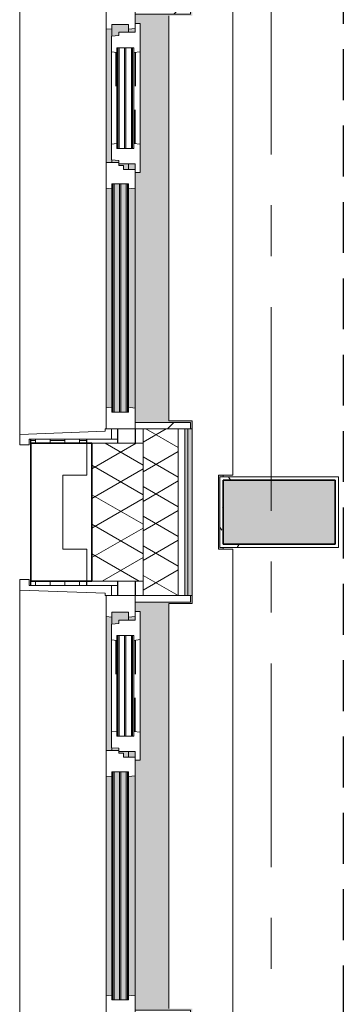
# Model space of a CAD drawing. Extents: x 3165 to 57695, y -7842 to 39081.
# Tile 4 of 248: x 3731 to 4742, y 21460 to 24531. Entities that reach past the tile are written whole.
import ezdxf

# ---------------------------------------------------------------- set-up
doc = ezdxf.new("R2010")
doc.units = 0
doc.header["$LTSCALE"] = 50
for name, pattern in [('HIDDEN2', [4.7625, 3.175, -1.5875]), ('Onderlegger 3e verdieping$0$gestippeld', [6.35, 3.175, -3.175]), ('Onderlegger 3e verdieping$0$stramien', [22.225, 12.7, -3.175, 3.175, -3.175])]:
    doc.linetypes.add(name, pattern=pattern)
doc.layers.get('0').update_dxf_attribs({"linetype": 'CONTINUOUS'})
for name, color, linetype, lineweight in [('Onderlegger 3e verdieping$0$A-GENM', 8, 'CONTINUOUS', 18), ('Onderlegger 3e verdieping$0$A-GLAZ', 8, 'CONTINUOUS', 25), ('Onderlegger 3e verdieping$0$A-GLAZ-GLAS', 8, 'CONTINUOUS', 25), ('Onderlegger 3e verdieping$0$A-WALL', 8, 'CONTINUOUS', 25), ('Onderlegger 3e verdieping$0$A-WALL-PATT', 8, 'CONTINUOUS', 50), ('Onderlegger 3e verdieping$0$I-WALL', 8, 'CONTINUOUS', 25), ('Onderlegger 3e verdieping$0$S-COLS', 8, 'CONTINUOUS', 18), ('Onderlegger 3e verdieping$0$S-GRID', 8, 'CONTINUOUS', 18)]:
    doc.layers.add(name, color=color, linetype=linetype, lineweight=lineweight)
pattern_1 = [(90, (-3255, 18388.203), (-45.688, 3e-15), []), (180, (-3255, 18388.2), (-45.688, -105), [45.688, -45.688])]
pattern_2 = [(315, (-22078.2, 3941.6), (212.132, 212.132), [])]
pattern_3 = [(315, (-23911.53, 3941.6), (212.132, 212.132), [])]

# ---------------------------------------------------------------- blocks, each defined once
blk = doc.blocks.new('Onderlegger 3e verdieping$0$42_KA leemstuc betonkolomafwerking - Type-V69-Plotview 3e Verdieping - schaal 1 op 100')
at = {"layer": 'Onderlegger 3e verdieping$0$A-GENM'}
h = blk.add_hatch(dxfattribs=at)
h.set_pattern_fill('FP_166', color=256, style=0, pattern_type=2)
h.set_pattern_definition([(0, (-4633.6, -23161.87), (406.4, 101.6), [33.528, -271.272, 33.528, -271.272, -1625.6]), (0, (-4633.6, -23161.87), (406.4, 101.6), [-609.6, 33.528, -576.072, 33.528, -271.272, -711.2]), (0, (-4633.6, -23161.87), (406.4, 101.6), [-1524, 33.528, -169.672, 33.528, -474.472]), (120, (-4481.2, -23111.07), (-291.1882, 301.15272), [33.528, -271.272, 33.528, -1896.872]), (120, (-4481.2, -23111.07), (-291.1882, 301.15272), [-338.328, -271.272, 33.528, -576.072, -1016]), (120, (-4481.2, -23111.07), (-291.1882, 301.15272), [-1219.2, 33.528, -271.272, 33.528, -677.672]), (120, (-4481.2, -23111.07), (-291.1882, 301.15272), [-1557.528, -169.672, 33.528, -474.472]), (240, (-4430.4, -22907.87), (-115.2118, -402.75272), [33.528, -271.272, 33.528, -1896.872]), (240, (-4430.4, -22907.87), (-115.2118, -402.75272), [-338.328, -271.272, 33.528, -576.072, -1016]), (240, (-4430.4, -22907.87), (-115.2118, -402.75272), [-1219.2, 33.528, -271.272, 33.528, -677.672]), (240, (-4430.4, -22907.87), (-115.2118, -402.75272), [-1557.528, -169.672, 33.528, -474.472])])
h.paths.add_polyline_path([(-277, -277), (93, -277), (93, -57), (-277, -57)], flags=0)
h.paths.add_polyline_path([(-267, -267), (-267, -67), (83, -67), (83, -267)], flags=0)
for p, q in [((93, -57), (-277, -57)), ((-277, -57), (-277, -277)), ((93, -277), (93, -57)), ((-267, -67), (83, -67)), ((-267, -267), (-267, -67)), ((83, -67), (83, -267)), ((83, -267), (-267, -267)), ((-277, -277), (93, -277))]:
    blk.add_line(p, q, dxfattribs=at)
blk = doc.blocks.new('Onderlegger 3e verdieping$0$31_KA_Houten kozijn metselwerkgevel met draaiend deel verdieping - 31_KA_Houten kozijn metselwerkgevel met draaiend deel verdieping-V193-Plotview 3e Verdieping - schaal 1 op 100')
at = {"layer": 'Onderlegger 3e verdieping$0$A-GLAZ', "lineweight": 18}
h = blk.add_hatch(dxfattribs=at)
h.set_pattern_fill('FP_384', color=256, style=0, pattern_type=2)
h.set_pattern_definition(pattern_2)
h.paths.add_polyline_path([(-706.5, 210.1), (-706.5, 180.1), (-688.5, 180.1), (-688.5, -76.9), (-656.5, -76.9), (-656.5, -56.9), (-664.2, -56.9), (-673.9, 210.1)], flags=0)
h = blk.add_hatch(dxfattribs=at)
h.set_pattern_fill('FP_384', color=256, style=0, pattern_type=2)
h.set_pattern_definition(pattern_2)
h.paths.add_polyline_path([(-656.5, -60), (-656.5, -150), (-591.8, -150), (-589.5, -129.8), (-604.5, -129.8), (-604.5, -77), (-589.5, -77), (-591.1, -60)], flags=0)
h.paths.add_polyline_path([(589.5, -129.8), (591.8, -150), (656.5, -150), (656.5, -60), (591.1, -60), (589.5, -77), (604.5, -77), (604.5, -129.8)], flags=0)
at = {"layer": 'Onderlegger 3e verdieping$0$A-GLAZ'}
h = blk.add_hatch(color=256, dxfattribs=at)
h.paths.add_polyline_path([(-591.1, -60), (-589.5, -77), (92, -77), (93.6, -60), (-589.5, -60)], flags=0)
h.paths.add_polyline_path([(174, -60), (174, -77), (589.6, -76), (591.1, -60), (344.5, -60)], flags=0)
at = {"layer": 'Onderlegger 3e verdieping$0$A-GLAZ', "lineweight": 18}
h = blk.add_hatch(dxfattribs=at)
h.set_pattern_fill('FP_384', color=256, style=0, pattern_type=2)
h.set_pattern_definition(pattern_2)
h.paths.add_polyline_path([(92, -129.8), (94.3, -150), (152.5, -150), (152.5, -114), (165, -114), (165, -99), (174, -99), (174, -60), (93.6, -60), (92, -77), (107, -77), (107, -129.8)], flags=0)
at = {"layer": 'Onderlegger 3e verdieping$0$A-GLAZ'}
h = blk.add_hatch(color=256, dxfattribs=at)
h.paths.add_polyline_path([(-604.5, -80.3), (107, -80.3), (107, -77), (-604.5, -77)], flags=0)
h.paths.add_polyline_path([(-604.5, -126.3), (-604.5, -129.8), (107, -129.8), (107, -126.3), (-595.7, -126.3)], flags=0)
h.paths.add_polyline_path([(-604.5, -84.3), (-604.5, -101.3), (107, -101.3), (107, -84.3), (-591.8, -84.3)], flags=0)
h.paths.add_polyline_path([(-604.5, -122.3), (107, -122.3), (107, -105.3), (-604.5, -105.3)], flags=0)
h.paths.add_polyline_path([(152.5, -129.8), (170, -129.8), (170, -99), (165, -99), (165, -114), (152.5, -114)], flags=0)
h.paths.add_polyline_path([(174, -77), (174, -99), (180.5, -99), (182.1, -77), (180.5, -77)], flags=0)
h.paths.add_polyline_path([(567.9, -77), (569.5, -99), (580, -99), (580, -129.8), (604.5, -129.8), (604.5, -77), (569.5, -77)], flags=0)
blk.add_hatch(color=256, dxfattribs=at).paths.add_polyline_path([(-656.5, -323.5), (-656.5, -328.5), (-631.5, -328.5), (-631.5, -255), (631.5, -255), (631.5, -328.5), (656.5, -328.5), (656.5, -323.5), (636.5, -323.5), (636.5, -150), (607, -150), (607, -166), (143, -166), (143, -150), (-636.5, -150), (-636.5, -323.5)], flags=0)
h = blk.add_hatch(color=256, dxfattribs=at)
h.paths.add_polyline_path([(-591.8, -150), (94.3, -150), (92, -129.8), (-589.5, -129.8)], flags=0)
h.paths.add_polyline_path([(152.5, -145.8), (152.5, -150), (170, -150), (170, -129.8), (152.5, -129.8), (152.5, -145.4)], flags=0)
h.paths.add_polyline_path([(580, -129.8), (580, -150), (591.8, -150), (589.5, -129.8)], flags=0)
at = {"layer": 'Onderlegger 3e verdieping$0$A-GLAZ', "lineweight": 18}
for p, q in [((-706.5, 210.1), (-673.9, 210.1)), ((-706.5, 180.1), (-706.5, 210.1)), ((-673.9, 210.1), (-664.2, -56.9)), ((-673.9, 210.1), (673.9, 210.1)), ((673.9, 210.1), (664.2, -56.9)), ((706.5, 210.1), (673.9, 210.1)), ((706.5, 180.1), (706.5, 210.1)), ((-688.5, 180.1), (-706.5, 180.1)), ((-688.5, -76.9), (-688.5, 180.1)), ((688.5, -76.9), (688.5, 180.1)), ((688.5, 180.1), (706.5, 180.1)), ((-664.2, -56.9), (-656.5, -56.9)), ((-656.5, -56.9), (-656.5, -76.9)), ((-656.5, -150), (-656.5, -60)), ((-656.5, -60), (-591.1, -60)), ((-591.1, -60), (93.6, -60)), ((-591.1, -60), (-589.5, -77)), ((92, -77), (93.6, -60)), ((93.6, -60), (174, -60)), ((174, -60), (174, -99)), ((174, -60), (591.1, -60)), ((589.5, -77), (591.1, -60)), ((591.1, -60), (656.5, -60)), ((664.2, -56.9), (656.5, -56.9)), ((656.5, -56.9), (656.5, -76.9)), ((656.5, -60), (656.5, -150)), ((-656.5, -76.9), (-688.5, -76.9)), ((-688.5, -76.9), (-688.5, -94.9)), ((-604.5, -77), (-604.5, -80.3)), ((-589.5, -77), (-604.5, -77)), ((-604.5, -84.3), (-604.5, -101.3)), ((92, -77), (-589.5, -77)), ((107, -77), (92, -77)), ((107, -80.3), (107, -77)), ((107, -101.3), (107, -84.3)), ((182.1, -77), (174, -77)), ((589.5, -77), (567.9, -77)), ((604.5, -77), (589.5, -77)), ((604.5, -129.8), (604.5, -77)), ((656.5, -76.9), (688.5, -76.9)), ((688.5, -94.9), (688.5, -76.9)), ((-604.5, -105.3), (-604.5, -122.3)), ((107, -122.3), (107, -105.3)), ((152.5, -114), (152.5, -150)), ((165, -114), (152.5, -114)), ((165, -99), (165, -114)), ((170, -99), (165, -99)), ((-656.5, -150), (-636.5, -150)), ((-656.5, -323.5), (-656.5, -150)), ((-591.8, -150), (-656.5, -150)), ((-636.5, -150), (-636.5, -323.5)), ((-604.5, -126.3), (-604.5, -129.8)), ((-604.5, -129.8), (-589.5, -129.8)), ((-589.5, -129.8), (-591.8, -150)), ((94.3, -150), (-591.8, -150)), ((-589.5, -129.8), (92, -129.8)), ((92, -129.8), (107, -129.8)), ((94.3, -150), (92, -129.8)), ((143, -150), (94.3, -150)), ((107, -129.8), (107, -126.3)), ((152.5, -129.8), (170, -129.8)), ((580, -129.8), (589.5, -129.8)), ((589.5, -129.8), (604.5, -129.8)), ((591.8, -150), (589.5, -129.8)), ((656.5, -150), (607, -150)), ((636.5, -150), (656.5, -150)), ((636.5, -323.5), (636.5, -150)), ((656.5, -150), (656.5, -323.5)), ((-636.5, -323.5), (-656.5, -323.5)), ((-656.5, -328.5), (-656.5, -323.5)), ((656.5, -323.5), (636.5, -323.5)), ((656.5, -323.5), (656.5, -328.5))]:
    blk.add_line(p, q, dxfattribs=at)
blk = doc.blocks.new('Onderlegger 3e verdieping$0$31_KA_Houten kozijn metselwerkgevel triple glas - Type-9950180-Plotview 3e Verdieping - schaal 1 op 100')
at = {"layer": 'Onderlegger 3e verdieping$0$A-GLAZ'}
for points in [[(0, 46), (0, 42), (711.5, 42), (711.5, 46), (10.3, 46)], [(0, 25), (0, 21), (711.5, 21), (711.5, 25), (10.3, 25)], [(0, 4), (0, 0), (711.5, 0), (711.5, 4), (10.3, 4)]]:
    blk.add_hatch(color=256, dxfattribs=at).paths.add_polyline_path(points, flags=0)
at = {"layer": 'Onderlegger 3e verdieping$0$A-GLAZ', "lineweight": 18}
for p, q in [((0, 46), (711.5, 46)), ((0, 42), (0, 46)), ((711.5, 42), (0, 42)), ((711.5, 46), (711.5, 42)), ((0, 25), (711.5, 25)), ((0, 21), (0, 25)), ((711.5, 21), (0, 21)), ((0, 4), (711.5, 4)), ((0, 0), (0, 4)), ((711.5, 0), (0, 0)), ((711.5, 25), (711.5, 21)), ((711.5, 4), (711.5, 0))]:
    blk.add_line(p, q, dxfattribs=at)
blk = doc.blocks.new('Onderlegger 3e verdieping$0$31_KA_Houten kozijn metselwerkgevel met draaiend deel verdieping - 31_KA_Houten kozijn metselwerkgevel met draaiend deel verdieping-V194-Plotview 3e Verdieping - schaal 1 op 100')
at = {"layer": 'Onderlegger 3e verdieping$0$A-GLAZ', "lineweight": 18}
h = blk.add_hatch(dxfattribs=at)
h.set_pattern_fill('FP_385', color=256, style=0, pattern_type=2)
h.set_pattern_definition(pattern_3)
h.paths.add_polyline_path([(656.5, -76.9), (688.5, -76.9), (688.5, 180.1), (706.5, 180.1), (706.5, 210.1), (673.9, 210.1), (664.2, -56.9), (656.5, -56.9), (656.5, -68)], flags=0)
at = {"layer": 'Onderlegger 3e verdieping$0$A-GLAZ'}
h = blk.add_hatch(color=256, dxfattribs=at)
h.paths.add_polyline_path([(-591.1, -60), (-589.5, -77), (92.1, -76), (93.6, -60), (-589.5, -60)], flags=0)
h.paths.add_polyline_path([(174, -60), (174, -77), (589.6, -76), (591.1, -60), (243.4, -60)], flags=0)
at = {"layer": 'Onderlegger 3e verdieping$0$A-GLAZ', "lineweight": 18}
h = blk.add_hatch(dxfattribs=at)
h.set_pattern_fill('FP_385', color=256, style=0, pattern_type=2)
h.set_pattern_definition(pattern_3)
h.paths.add_polyline_path([(92, -77), (107, -77), (107, -129.8), (92, -129.8), (94.3, -150), (152.5, -150), (152.5, -114), (165, -114), (165, -99), (174, -99), (174, -60), (93.6, -60), (92.8, -68)], flags=0)
at = {"layer": 'Onderlegger 3e verdieping$0$A-GLAZ'}
h = blk.add_hatch(color=256, dxfattribs=at)
h.paths.add_polyline_path([(-604.5, -80.3), (107, -80.3), (107, -77), (-604.5, -77)], flags=0)
h.paths.add_polyline_path([(-604.5, -129.8), (107, -129.8), (107, -126.3), (-604.5, -126.3)], flags=0)
h.paths.add_polyline_path([(-604.5, -84.3), (-604.5, -101.3), (107, -101.3), (107, -84.3), (-591.8, -84.3)], flags=0)
h.paths.add_polyline_path([(-604.5, -122.3), (107, -122.3), (107, -105.3), (-604.5, -105.3)], flags=0)
h.paths.add_polyline_path([(152.5, -129.8), (170, -129.8), (170, -99), (165, -99), (165, -114), (152.5, -114), (152.5, -126.3)], flags=0)
h.paths.add_polyline_path([(174, -84.3), (174, -99), (180.5, -99), (182.1, -77), (174, -77), (174, -80.3)], flags=0)
h.paths.add_polyline_path([(567.9, -77), (569.5, -99), (580, -99), (580, -129.8), (604.5, -129.8), (604.5, -77), (569.5, -77)], flags=0)
blk.add_hatch(color=256, dxfattribs=at).paths.add_polyline_path([(-656.5, -323.5), (-656.5, -328.5), (-631.5, -328.5), (-631.5, -255), (631.5, -255), (631.5, -328.5), (656.5, -328.5), (656.5, -323.5), (636.5, -323.5), (636.5, -150), (607, -150), (607, -166), (143, -166), (143, -150), (-636.5, -150), (-636.5, -323.5)], flags=0)
at = {"layer": 'Onderlegger 3e verdieping$0$A-GLAZ', "lineweight": 18}
h = blk.add_hatch(dxfattribs=at)
h.set_pattern_fill('FP_385', color=256, style=0, pattern_type=2)
h.set_pattern_definition(pattern_3)
h.paths.add_polyline_path([(-656.5, -323.5), (-636.5, -323.5), (-636.5, -150), (-656.5, -150)], flags=0)
h.paths.add_polyline_path([(636.5, -323.5), (656.5, -323.5), (656.5, -150), (636.5, -150)], flags=0)
at = {"layer": 'Onderlegger 3e verdieping$0$A-GLAZ'}
h = blk.add_hatch(color=256, dxfattribs=at)
h.paths.add_polyline_path([(-591.8, -150), (94.3, -150), (92, -129.8), (-589.5, -129.8)], flags=0)
h.paths.add_polyline_path([(152.5, -145.8), (152.5, -150), (170, -150), (170, -129.8), (152.5, -129.8), (152.5, -145.4)], flags=0)
h.paths.add_polyline_path([(580, -150), (591.8, -150), (589.5, -129.8), (580, -129.8), (580, -145.8)], flags=0)
at = {"layer": 'Onderlegger 3e verdieping$0$A-GLAZ', "lineweight": 18}
for p, q in [((-706.5, 210.1), (-673.9, 210.1)), ((-706.5, 180.1), (-706.5, 210.1)), ((-673.9, 210.1), (-664.2, -56.9)), ((-673.9, 210.1), (673.9, 210.1)), ((673.9, 210.1), (664.2, -56.9)), ((706.5, 210.1), (673.9, 210.1)), ((706.5, 180.1), (706.5, 210.1)), ((-688.5, 180.1), (-706.5, 180.1)), ((-688.5, -76.9), (-688.5, 180.1)), ((688.5, -76.9), (688.5, 180.1)), ((688.5, 180.1), (706.5, 180.1)), ((-664.2, -56.9), (-656.5, -56.9)), ((-656.5, -56.9), (-656.5, -76.9)), ((-656.5, -150), (-656.5, -60)), ((-656.5, -60), (-591.1, -60)), ((-591.1, -60), (93.6, -60)), ((-591.1, -60), (-589.5, -77)), ((92, -77), (93.6, -60)), ((93.6, -60), (174, -60)), ((174, -60), (174, -99)), ((174, -60), (591.1, -60)), ((589.5, -77), (591.1, -60)), ((591.1, -60), (656.5, -60)), ((664.2, -56.9), (656.5, -56.9)), ((656.5, -56.9), (656.5, -76.9)), ((656.5, -60), (656.5, -150)), ((-656.5, -76.9), (-688.5, -76.9)), ((-688.5, -76.9), (-688.5, -94.9)), ((-604.5, -77), (-604.5, -80.3)), ((-589.5, -77), (-604.5, -77)), ((-604.5, -84.3), (-604.5, -101.3)), ((92, -77), (-589.5, -77)), ((107, -77), (92, -77)), ((107, -80.3), (107, -77)), ((107, -101.3), (107, -84.3)), ((182.1, -77), (174, -77)), ((589.5, -77), (567.9, -77)), ((604.5, -77), (589.5, -77)), ((604.5, -129.8), (604.5, -77)), ((656.5, -76.9), (688.5, -76.9)), ((688.5, -94.9), (688.5, -76.9)), ((-604.5, -105.3), (-604.5, -122.3)), ((107, -122.3), (107, -105.3)), ((152.5, -114), (152.5, -150)), ((165, -114), (152.5, -114)), ((165, -99), (165, -114)), ((170, -99), (165, -99)), ((-656.5, -150), (-636.5, -150)), ((-656.5, -323.5), (-656.5, -150)), ((-591.8, -150), (-656.5, -150)), ((-636.5, -150), (-636.5, -323.5)), ((-604.5, -126.3), (-604.5, -129.8)), ((-604.5, -129.8), (-589.5, -129.8)), ((-589.5, -129.8), (-591.8, -150)), ((94.3, -150), (-591.8, -150)), ((-589.5, -129.8), (92, -129.8)), ((92, -129.8), (107, -129.8)), ((94.3, -150), (92, -129.8)), ((143, -150), (94.3, -150)), ((107, -129.8), (107, -126.3)), ((152.5, -129.8), (170, -129.8)), ((580, -129.8), (589.5, -129.8)), ((589.5, -129.8), (604.5, -129.8)), ((591.8, -150), (589.5, -129.8)), ((656.5, -150), (607, -150)), ((636.5, -150), (656.5, -150)), ((636.5, -323.5), (636.5, -150)), ((656.5, -150), (656.5, -323.5)), ((-636.5, -323.5), (-656.5, -323.5)), ((-656.5, -328.5), (-656.5, -323.5)), ((656.5, -323.5), (636.5, -323.5)), ((656.5, -323.5), (656.5, -328.5))]:
    blk.add_line(p, q, dxfattribs=at)
blk = doc.blocks.new('Onderlegger 3e verdieping$0$31_KA_Houten kozijn draaiend deel metselwerkgevel - Type-V195-Plotview 3e Verdieping - schaal 1 op 100')
at = {"layer": 'Onderlegger 3e verdieping$0$A-GLAZ', "lineweight": 18}
for p, q in [((10.5, 51), (12.2, 74)), ((12.2, 74), (61.4, 74)), ((61.4, 74), (63, 57)), ((61.4, 74), (348.6, 74)), ((347, 57), (348.6, 74)), ((348.6, 74), (397.8, 74)), ((397.8, 74), (399.5, 51)), ((0, 51), (10.5, 51)), ((0, 0), (0, 51)), ((48, 57), (48, 53.5)), ((63, 57), (48, 57)), ((48, 49.5), (48, 32.5)), ((347, 57), (63, 57)), ((362, 57), (347, 57)), ((362, 53.5), (362, 57)), ((362, 32.5), (362, 49.5)), ((399.5, 51), (410, 51)), ((410, 51), (410, 0)), ((-27, 0), (0, 0)), ((-27, -16), (-27, 0)), ((48, 28.5), (48, 11.5)), ((48, 7.5), (48, 4.2)), ((48, 4.2), (63, 4.2)), ((63, 4.2), (60.7, -16)), ((63, 4.2), (347, 4.2)), ((347, 4.2), (362, 4.2)), ((349.3, -16), (347, 4.2)), ((362, 11.5), (362, 28.5)), ((362, 4.2), (362, 7.5)), ((410, 0), (437, 0)), ((60.7, -16), (-27, -16)), ((349.3, -16), (60.7, -16)), ((437, -16), (349.3, -16)), ((437, 0), (437, -16))]:
    blk.add_line(p, q, dxfattribs=at)
at = {"layer": 'Onderlegger 3e verdieping$0$A-GLAZ', "linetype": 'Onderlegger 3e verdieping$0$gestippeld'}
blk.add_line((347.3, 60), (241.8, 60), dxfattribs=at)
at = {"layer": 'Onderlegger 3e verdieping$0$A-GLAZ-GLAS'}
for p, q in [((62.5, 0), (168.2, 0)), ((347.5, 0), (241.8, 0))]:
    blk.add_line(p, q, dxfattribs=at)
blk = doc.blocks.new('Onderlegger 3e verdieping$0$31_KA_Houten kozijn metselwerkgevel triple glas - Type-9950181-Plotview 3e Verdieping - schaal 1 op 100')
at = {"layer": 'Onderlegger 3e verdieping$0$A-GLAZ'}
for points in [[(0, 42), (314, 42), (314, 46), (0, 46)], [(0, 21), (314, 21), (314, 25), (0, 25)], [(0, 0), (314, 0), (314, 4), (0, 4)]]:
    blk.add_hatch(color=256, dxfattribs=at).paths.add_polyline_path(points, flags=0)
at = {"layer": 'Onderlegger 3e verdieping$0$A-GLAZ', "lineweight": 18}
for p, q in [((0, 46), (314, 46)), ((0, 42), (0, 46)), ((314, 42), (0, 42)), ((314, 46), (314, 42)), ((0, 25), (314, 25)), ((0, 21), (0, 25)), ((314, 21), (0, 21)), ((0, 4), (314, 4)), ((0, 0), (0, 4)), ((314, 0), (0, 0)), ((314, 25), (314, 21)), ((314, 4), (314, 0))]:
    blk.add_line(p, q, dxfattribs=at)
blk = doc.blocks.new('Onderlegger 3e verdieping$0$31_KA_Houten kozijn draaiend deel metselwerkgevel - Type-V196-Plotview 3e Verdieping - schaal 1 op 100')
at = {"layer": 'Onderlegger 3e verdieping$0$A-GLAZ', "lineweight": 18}
for p, q in [((10.5, 51), (12.2, 74)), ((12.2, 74), (61.4, 74)), ((61.4, 74), (63, 57)), ((61.4, 74), (348.6, 74)), ((347, 57), (348.6, 74)), ((348.6, 74), (397.8, 74)), ((397.8, 74), (399.5, 51)), ((0, 51), (10.5, 51)), ((0, 0), (0, 51)), ((48, 57), (48, 53.5)), ((63, 57), (48, 57)), ((48, 49.5), (48, 32.5)), ((347, 57), (63, 57)), ((362, 57), (347, 57)), ((362, 53.5), (362, 57)), ((362, 32.5), (362, 49.5)), ((399.5, 51), (410, 51)), ((410, 51), (410, 0)), ((-27, 0), (0, 0)), ((-27, -16), (-27, 0)), ((48, 28.5), (48, 11.5)), ((48, 7.5), (48, 4.2)), ((48, 4.2), (63, 4.2)), ((63, 4.2), (60.7, -16)), ((63, 4.2), (347, 4.2)), ((347, 4.2), (362, 4.2)), ((349.3, -16), (347, 4.2)), ((362, 11.5), (362, 28.5)), ((362, 4.2), (362, 7.5)), ((410, 0), (437, 0)), ((60.7, -16), (-27, -16)), ((349.3, -16), (60.7, -16)), ((437, -16), (349.3, -16)), ((437, 0), (437, -16))]:
    blk.add_line(p, q, dxfattribs=at)
at = {"layer": 'Onderlegger 3e verdieping$0$A-GLAZ', "linetype": 'Onderlegger 3e verdieping$0$gestippeld'}
blk.add_line((347.3, 60), (241.8, 60), dxfattribs=at)
at = {"layer": 'Onderlegger 3e verdieping$0$A-GLAZ-GLAS'}
for p, q in [((62.5, 0), (168.2, 0)), ((347.5, 0), (241.8, 0))]:
    blk.add_line(p, q, dxfattribs=at)
blk = doc.blocks.new('Onderlegger 3e verdieping$0$vensterbank tweede verdieping2 - vensterbank tweede verdieping-12045771-Plotview 3e Verdieping - schaal 1 op 100')
at = {"layer": 'Onderlegger 3e verdieping$0$A-GLAZ', "lineweight": 18}
for p, q in [((4396.6, 23110), (4396.6, 24713)), ((4196.6, 24543), (4196.6, 23280)), ((4196.6, 23280), (4270.1, 23280)), ((4270.1, 23280), (4270.1, 22709.7)), ((4351.6, 22879.7), (4351.6, 23110)), ((4351.6, 23110), (4396.6, 23110)), ((4396.6, 22879.7), (4351.6, 22879.7)), ((4396.6, 21276.7), (4396.6, 22879.7)), ((4270.1, 22709.7), (4196.6, 22709.7)), ((4196.6, 22709.7), (4196.6, 21446.7))]:
    blk.add_line(p, q, dxfattribs=at)
blk = doc.blocks.new('Onderlegger 3e verdieping')
at = {"layer": 'Onderlegger 3e verdieping$0$A-WALL-PATT', "lineweight": 18}
h = blk.add_hatch(dxfattribs=at)
h.set_pattern_fill('FP_425', color=256, angle=60, style=0, pattern_type=2)
h.set_pattern_definition([(330, (4156.6, 27578.2), (80.0104, 46.182), []), (30, (4156.6, 27485.8), (0.0104, 92.382), [])])
h.paths.add_polyline_path([(4226.6, 18638.2), (4226.6, 18688.2), (4116.6, 18688.2), (4116.6, 18638.2)], flags=0)
h.paths.add_polyline_path([(4116.6, 18948.2), (4226.6, 18948.2), (4226.6, 19588.4), (4116.6, 19588.4), (4116.6, 18958.3)], flags=0)
h.paths.add_polyline_path([(4226.6, 20901.4), (4226.6, 21421.7), (4116.6, 21421.7), (4116.6, 20901.4)], flags=0)
h.paths.add_polyline_path([(4226.6, 22734.7), (4226.6, 23255), (4116.6, 23255), (4116.6, 22734.7)], flags=0)
h.paths.add_polyline_path([(4116.6, 24568), (4226.6, 24568), (4226.6, 25088.4), (4116.6, 25088.4), (4116.6, 24588)], flags=0)
h.paths.add_polyline_path([(4226.6, 26401.4), (4226.6, 26921.7), (4116.6, 26921.7), (4116.6, 26401.4)], flags=0)
h.paths.add_polyline_path([(4226.6, 28234.7), (4226.6, 28755), (4116.6, 28755), (4116.6, 28234.7)], flags=0)
h.paths.add_polyline_path([(4116.6, 30068), (4226.6, 30068), (4226.6, 30588.4), (4116.6, 30588.4), (4116.6, 30217.6)], flags=0)
h.paths.add_polyline_path([(4226.6, 31901.4), (4226.6, 32421.7), (4116.6, 32421.7), (4116.6, 31901.4)], flags=0)
h.paths.add_polyline_path([(4226.6, 33734.7), (4226.6, 34255), (4116.6, 34255), (4116.6, 33734.7)], flags=0)
h.paths.add_polyline_path([(4226.6, 35568), (4226.6, 36228.2), (4116.6, 36228.2), (4116.6, 35568)], flags=0)
h = blk.add_hatch(dxfattribs=at)
h.set_pattern_fill('FP_11', color=256, style=0, pattern_type=2)
h.set_pattern_definition([(0, (0, 0), (406.4, 101.6), [33.528, -271.272, 33.528, -271.272, -1625.6]), (0, (0, 0), (406.4, 101.6), [-609.6, 33.528, -576.072, 33.528, -271.272, -711.2]), (0, (0, 0), (406.4, 101.6), [-1524, 33.528, -169.672, 33.528, -474.472]), (120, (152.4, 50.8), (-291.18818, 301.15272), [33.528, -271.272, 33.528, -271.272, -1625.6]), (120, (152.4, 50.8), (-291.18818, 301.15272), [-609.6, 33.528, -576.072, 33.528, -271.272, -711.2]), (120, (152.4, 50.8), (-291.18818, 301.15272), [-1524, 33.528, -169.672, 33.528, -474.472]), (240, (203.2, 254), (-115.21182, -402.75272), [33.528, -271.272, 33.528, -271.272, -1625.6]), (240, (203.2, 254), (-115.21182, -402.75272), [-609.6, 33.528, -576.072, 33.528, -271.272, -711.2]), (240, (203.2, 254), (-115.21182, -402.75272), [-1524, 33.528, -169.672, 33.528, -474.472])])
h.paths.add_polyline_path([(4256.3, 18948.2), (4256.6, 18948.2), (4256.6, 19588.4), (4246.6, 19588.4), (4246.6, 18948.2)], flags=0)
h.paths.add_polyline_path([(4246.6, 20901.4), (4256.6, 20901.4), (4256.6, 21421.7), (4246.6, 21421.7), (4246.6, 20907)], flags=0)
h.paths.add_polyline_path([(4246.6, 22734.7), (4256.6, 22734.7), (4256.6, 23255), (4246.6, 23255), (4246.6, 22855.8)], flags=0)
h.paths.add_polyline_path([(4256.6, 24568), (4256.6, 25088.4), (4246.6, 25088.4), (4246.6, 24568)], flags=0)
h.paths.add_polyline_path([(4256.6, 26401.4), (4256.6, 26921.7), (4246.6, 26921.7), (4246.6, 26401.4)], flags=0)
h.paths.add_polyline_path([(4246.6, 28234.7), (4256.6, 28234.7), (4256.6, 28755), (4246.6, 28755), (4246.6, 28268.9)], flags=0)
h.paths.add_polyline_path([(4256.6, 30068), (4256.6, 30588.4), (4246.6, 30588.4), (4246.6, 30068)], flags=0)
h.paths.add_polyline_path([(4256.6, 31901.4), (4256.6, 32421.7), (4246.6, 32421.7), (4246.6, 31901.4)], flags=0)
h.paths.add_polyline_path([(4256.6, 33734.7), (4256.6, 34255), (4246.6, 34255), (4246.6, 33734.7)], flags=0)
h.paths.add_polyline_path([(4246.6, 35568), (4256.6, 35568), (4256.6, 36228.2), (4246.6, 36228.2), (4246.6, 35630.7)], flags=0)
h = blk.add_hatch(dxfattribs=at)
h.set_pattern_fill('FP_1', color=256, angle=45, style=0, pattern_type=2)
h.set_pattern_definition([(45, (400, -4e-13), (-565.685, 565.685), []), (45, (600, -6e-13), (-565.685, 565.685), [])])
h.paths.add_polyline_path([(3766.6, 18388.2), (3767.1, 18388.2), (3767.1, 18548.2), (3866.6, 18548.2), (3866.6, 19443.4), (3941.6, 19443.4), (3941.6, 19543.4), (3766.6, 19543.4), (3766.6, 18958.3)], flags=0)
h.paths.add_polyline_path([(3766.6, 20946.4), (3941.6, 20946.4), (3941.6, 21046.4), (3866.6, 21046.4), (3866.6, 21276.7), (3941.6, 21276.7), (3941.6, 21376.7), (3766.6, 21376.7), (3766.6, 21123.6)], flags=0)
h.paths.add_polyline_path([(3766.6, 22779.7), (3941.6, 22779.7), (3941.6, 22879.7), (3866.6, 22879.7), (3866.6, 23110), (3941.6, 23110), (3941.6, 23210), (3766.6, 23210), (3766.6, 22855.8)], flags=0)
h.paths.add_polyline_path([(3941.6, 24613), (3941.6, 24713), (3866.6, 24713), (3866.6, 24943.4), (3941.6, 24943.4), (3941.6, 25043.4), (3766.6, 25043.4), (3766.6, 24613)], flags=0)
h.paths.add_polyline_path([(3941.6, 26446.4), (3941.6, 26546.4), (3866.6, 26546.4), (3866.6, 26776.7), (3941.6, 26776.7), (3941.6, 26876.7), (3766.6, 26876.7), (3766.6, 26446.4)], flags=0)
h.paths.add_polyline_path([(3941.6, 28279.7), (3941.6, 28379.7), (3866.6, 28379.7), (3866.6, 28610), (3941.6, 28610), (3941.6, 28710), (3766.6, 28710), (3766.6, 28279.7)], flags=0)
h.paths.add_polyline_path([(3941.6, 30113), (3941.6, 30213), (3866.6, 30213), (3866.6, 30443.4), (3941.6, 30443.4), (3941.6, 30543.4), (3766.6, 30543.4), (3766.6, 30113)], flags=0)
h.paths.add_polyline_path([(3941.6, 31946.4), (3941.6, 32046.4), (3866.6, 32046.4), (3866.6, 32276.7), (3941.6, 32276.7), (3941.6, 32376.7), (3766.6, 32376.7), (3766.6, 31946.4)], flags=0)
h.paths.add_polyline_path([(3941.6, 33779.7), (3941.6, 33879.7), (3866.6, 33879.7), (3866.6, 34110), (3941.6, 34110), (3941.6, 34210), (3766.6, 34210), (3766.6, 33779.7)], flags=0)
h.paths.add_polyline_path([(3941.6, 35613), (3941.6, 35713), (3866.6, 35713), (3866.6, 35828.2), (3766.6, 35828.2), (3766.6, 35613)], flags=0)
h = blk.add_hatch(dxfattribs=at)
h.set_pattern_fill('FP_4', color=256, angle=60, style=0, pattern_type=2)
h.set_pattern_definition([(330, (3806.6, 27108.2), (80.0104, 46.182), []), (30, (3806.6, 27015.8), (0.0104, 92.382), [])])
h.paths.add_polyline_path([(4116.6, 18388.2), (4116.6, 19543.4), (3956.6, 19543.4), (3956.6, 18388.2)], flags=0)
h.paths.add_polyline_path([(3956.6, 20946.4), (4116.6, 20946.4), (4116.6, 21376.7), (3956.6, 21376.7), (3956.6, 21123.6)], flags=0)
h.paths.add_polyline_path([(3956.6, 22779.7), (4116.6, 22779.7), (4116.6, 23210), (3956.6, 23210), (3956.6, 22855.8)], flags=0)
h.paths.add_polyline_path([(4009.6, 24613), (4116.6, 24613), (4116.6, 25043.4), (3956.6, 25043.4), (3956.6, 24613)], flags=0)
h.paths.add_polyline_path([(3956.6, 26446.4), (4116.6, 26446.4), (4116.6, 26876.7), (3956.6, 26876.7), (3956.6, 26753.2)], flags=0)
h.paths.add_polyline_path([(3956.6, 28279.7), (4116.6, 28279.7), (4116.6, 28710), (3956.6, 28710), (3956.6, 28485.4)], flags=0)
h.paths.add_polyline_path([(4009.6, 30113), (4116.6, 30113), (4116.6, 30543.4), (3956.6, 30543.4), (3956.6, 30113)], flags=0)
h.paths.add_polyline_path([(3956.6, 31946.4), (4116.6, 31946.4), (4116.6, 32376.7), (3956.6, 32376.7), (3956.6, 31949.8)], flags=0)
h.paths.add_polyline_path([(4116.6, 33779.7), (4116.6, 34210), (3956.6, 34210), (3956.6, 33779.7), (4009.6, 33779.7)], flags=0)
h.paths.add_polyline_path([(4116.6, 35613), (4116.6, 35828.2), (3956.6, 35828.2), (3956.6, 35613), (4009.6, 35613)], flags=0)
h = blk.add_hatch(dxfattribs=at)
h.set_pattern_fill('FP_5', color=256, style=0, pattern_type=2)
h.set_pattern_definition(pattern_1)
h.paths.add_polyline_path([(3866.6, 23210), (3941.6, 23210), (3941.6, 23223), (3766.6, 23223), (3766.6, 23210)], flags=0)
h.paths.add_polyline_path([(3866.6, 24600), (3941.6, 24600), (3941.6, 24613), (3766.6, 24613), (3766.6, 24600)], flags=0)
h = blk.add_hatch(dxfattribs=at)
h.set_pattern_fill('FP_5', color=256, style=0, pattern_type=2)
h.set_pattern_definition(pattern_1)
h.paths.add_polyline_path([(3866.6, 21376.7), (3941.6, 21376.7), (3941.6, 21389.7), (3766.6, 21389.7), (3766.6, 21376.7)], flags=0)
h.paths.add_polyline_path([(3866.6, 22766.7), (3941.6, 22766.7), (3941.6, 22779.7), (3766.6, 22779.7), (3766.6, 22766.7)], flags=0)
at = {"layer": 'Onderlegger 3e verdieping$0$S-COLS', "lineweight": 5}
h = blk.add_hatch(color=256, dxfattribs=at)
h.paths.add_polyline_path([(4256.6, 19428.2), (4270.1, 19428.2), (4270.1, 19588.4), (4256.6, 19588.4), (4256.6, 19443.2)], flags=0)
h.paths.add_polyline_path([(4256.6, 20901.4), (4270.1, 20901.4), (4270.1, 21421.7), (4256.6, 21421.7), (4256.6, 20907)], flags=0)
h.paths.add_polyline_path([(4256.6, 22734.7), (4270.1, 22734.7), (4270.1, 23255), (4256.6, 23255), (4256.6, 22779.7)], flags=0)
h.paths.add_polyline_path([(4270.1, 24568), (4270.1, 25088.4), (4256.6, 25088.4), (4256.6, 24568), (4265.1, 24568)], flags=0)
h.paths.add_polyline_path([(4256.6, 26401.4), (4270.1, 26401.4), (4270.1, 26921.7), (4256.6, 26921.7), (4256.6, 26446.4)], flags=0)
h.paths.add_polyline_path([(4270.1, 28234.7), (4270.1, 28755), (4256.6, 28755), (4256.6, 28234.7), (4265.1, 28234.7)], flags=0)
h.paths.add_polyline_path([(4270.1, 30068), (4270.1, 30588.4), (4256.6, 30588.4), (4256.6, 30068), (4265.1, 30068)], flags=0)
h.paths.add_polyline_path([(4270.1, 31901.4), (4270.1, 32421.7), (4256.6, 32421.7), (4256.6, 31901.4), (4265.1, 31901.4)], flags=0)
h.paths.add_polyline_path([(4270.1, 33734.7), (4270.1, 34255), (4256.6, 34255), (4256.6, 33734.7), (4265.1, 33734.7)], flags=0)
h.paths.add_polyline_path([(4270.1, 35568), (4270.1, 35828.2), (4276.6, 35828.2), (4276.6, 35928.2), (4256.6, 35928.2), (4256.6, 35568), (4265.1, 35568)], flags=0)
h = blk.add_hatch(color=256, dxfattribs=at)
h.paths.add_polyline_path([(4351.6, 19428.2), (4356.6, 19428.2), (4356.6, 19438.2), (4366.6, 19438.2), (4366.6, 19443.2), (4351.6, 19443.2), (4351.6, 19438.2)], flags=0)
h.paths.add_polyline_path([(4356.6, 21046.4), (4366.6, 21046.4), (4366.6, 21051.5), (4356.6, 21051.5), (4356.6, 21271.5), (4366.6, 21271.5), (4366.6, 21276.7), (4351.6, 21276.7), (4351.6, 21046.4)], flags=0)
h.paths.add_polyline_path([(4356.6, 22879.7), (4366.6, 22879.7), (4366.6, 22884.9), (4356.6, 22884.9), (4356.6, 23104.9), (4366.6, 23104.9), (4366.6, 23110), (4351.6, 23110), (4351.6, 22879.7)], flags=0)
h.paths.add_polyline_path([(4356.6, 24713), (4366.6, 24713), (4366.6, 24718.2), (4356.6, 24718.2), (4356.6, 24938.2), (4366.6, 24938.2), (4366.6, 24943.4), (4351.6, 24943.4), (4351.6, 24713)], flags=0)
h.paths.add_polyline_path([(4366.6, 26546.4), (4366.6, 26551.5), (4356.6, 26551.5), (4356.6, 26771.5), (4366.6, 26771.5), (4366.6, 26776.7), (4351.6, 26776.7), (4351.6, 26546.4), (4361.6, 26546.4)], flags=0)
h.paths.add_polyline_path([(4351.6, 28379.7), (4366.6, 28379.7), (4366.6, 28384.9), (4356.6, 28384.9), (4356.6, 28604.9), (4366.6, 28604.9), (4366.6, 28610), (4351.6, 28610), (4351.6, 28384.9)], flags=0)
h.paths.add_polyline_path([(4366.6, 30213), (4366.6, 30218.2), (4356.6, 30218.2), (4356.6, 30438.2), (4366.6, 30438.2), (4366.6, 30443.4), (4351.6, 30443.4), (4351.6, 30213), (4361.6, 30213)], flags=0)
h.paths.add_polyline_path([(4366.6, 32046.4), (4366.6, 32051.5), (4356.6, 32051.5), (4356.6, 32271.5), (4366.6, 32271.5), (4366.6, 32276.7), (4351.6, 32276.5), (4351.6, 32046.4), (4361.6, 32046.4)], flags=0)
h.paths.add_polyline_path([(4366.6, 33879.7), (4366.6, 33884.9), (4356.6, 33884.9), (4356.6, 34104.9), (4366.6, 34104.9), (4366.6, 34110), (4351.6, 34110), (4351.6, 33879.7), (4361.6, 33879.7)], flags=0)
h.paths.add_polyline_path([(4351.6, 35713), (4366.6, 35713), (4366.6, 35928.2), (4276.6, 35928.2), (4276.6, 35828.2), (4351.6, 35828.2)], flags=0)
blk.add_hatch(color=256, dxfattribs=at).paths.add_polyline_path([(4716.6, 22895.2), (4716.6, 23095.2), (4366.6, 23095.2), (4366.6, 22895.2)], flags=0)
at = {"layer": 'Onderlegger 3e verdieping$0$A-WALL'}
for p, q in [((4036.5, 23255), (4036.5, 23210)), ((4091.6, 23255), (4091.6, 23210)), ((3766.6, 23210), (3766.6, 23223)), ((3941.6, 23210), (3941.6, 23223)), ((3766.6, 22766.7), (3766.6, 22779.7)), ((3941.6, 22766.7), (3941.6, 22779.7)), ((4036.5, 22779.7), (4036.5, 22734.7)), ((4091.6, 22779.7), (4091.6, 22734.7))]:
    blk.add_line(p, q, dxfattribs=at)
at = {"layer": 'Onderlegger 3e verdieping$0$A-WALL', "lineweight": 35}
for p, q in [((3956.6, 23210), (3766.6, 23210)), ((3766.6, 23210), (3766.6, 22779.7)), ((3956.6, 23210), (3956.6, 22779.7)), ((3766.6, 22779.7), (3956.6, 22779.7))]:
    blk.add_line(p, q, dxfattribs=at)
at = {"layer": 'Onderlegger 3e verdieping$0$A-WALL', "lineweight": 18}
for p, q in [((3941.6, 23110), (3941.6, 23210)), ((4116.6, 23210), (3956.6, 23210)), ((3866.6, 23110), (3866.6, 22879.7)), ((3941.6, 23110), (3866.6, 23110)), ((3866.6, 22879.7), (3941.6, 22879.7)), ((3941.6, 22779.7), (3941.6, 22879.7)), ((3956.6, 22779.7), (4116.6, 22779.7))]:
    blk.add_line(p, q, dxfattribs=at)
at = {"layer": 'Onderlegger 3e verdieping$0$I-WALL', "lineweight": 18}
for p, q in [((4116.6, 23255), (4116.6, 22734.7)), ((4226.6, 23255), (4226.6, 22734.7)), ((4246.6, 23255), (4246.6, 22734.7)), ((4256.6, 22734.7), (4256.6, 23255))]:
    blk.add_line(p, q, dxfattribs=at)
at = {"layer": 'Onderlegger 3e verdieping$0$S-COLS'}
for p, q in [((4366.6, 23104.9), (4366.6, 23110)), ((4366.6, 22879.7), (4366.6, 22884.9))]:
    blk.add_line(p, q, dxfattribs=at)
at = {"layer": 'Onderlegger 3e verdieping$0$S-COLS', "lineweight": 35}
for p, q in [((4716.6, 23095.2), (4366.6, 23095.2)), ((4366.6, 23095.2), (4366.6, 22895.2)), ((4716.6, 22895.2), (4716.6, 23095.2)), ((4366.6, 22895.2), (4716.6, 22895.2))]:
    blk.add_line(p, q, dxfattribs=at)
at = {"layer": 'Onderlegger 3e verdieping$0$S-GRID', "linetype": 'Onderlegger 3e verdieping$0$stramien'}
blk.add_line((4516.6, 38080.6), (4516.6, 16252.6), dxfattribs=at)
at = {"layer": 'Onderlegger 3e verdieping$0$A-GENM'}
blk.add_blockref('Onderlegger 3e verdieping$0$42_KA leemstuc betonkolomafwerking - Type-V69-Plotview 3e Verdieping - schaal 1 op 100', (4633.6, 23161.9), dxfattribs=at)
at = {"layer": 'Onderlegger 3e verdieping$0$A-GLAZ'}
blk.add_blockref('Onderlegger 3e verdieping$0$vensterbank tweede verdieping2 - vensterbank tweede verdieping-12045771-Plotview 3e Verdieping - schaal 1 op 100', (0, 0), dxfattribs=at)
at = {"layer": 'Onderlegger 3e verdieping$0$A-GLAZ', "rotation": 89.99999999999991}
for name, p in [('Onderlegger 3e verdieping$0$31_KA_Houten kozijn metselwerkgevel met draaiend deel verdieping - 31_KA_Houten kozijn metselwerkgevel met draaiend deel verdieping-V194-Plotview 3e Verdieping - schaal 1 op 100', (3941.6, 23911.5)), ('Onderlegger 3e verdieping$0$31_KA_Houten kozijn draaiend deel metselwerkgevel - Type-V195-Plotview 3e Verdieping - schaal 1 op 100', (4091.6, 24081.5)), ('Onderlegger 3e verdieping$0$31_KA_Houten kozijn metselwerkgevel triple glas - Type-9950181-Plotview 3e Verdieping - schaal 1 op 100', (4084.1, 24129.5)), ('Onderlegger 3e verdieping$0$31_KA_Houten kozijn metselwerkgevel triple glas - Type-9950180-Plotview 3e Verdieping - schaal 1 op 100', (4067.9, 23307)), ('Onderlegger 3e verdieping$0$31_KA_Houten kozijn metselwerkgevel met draaiend deel verdieping - 31_KA_Houten kozijn metselwerkgevel met draaiend deel verdieping-V193-Plotview 3e Verdieping - schaal 1 op 100', (3941.6, 22078.2)), ('Onderlegger 3e verdieping$0$31_KA_Houten kozijn draaiend deel metselwerkgevel - Type-V196-Plotview 3e Verdieping - schaal 1 op 100', (4091.6, 22248.2)), ('Onderlegger 3e verdieping$0$31_KA_Houten kozijn metselwerkgevel triple glas - Type-9950181-Plotview 3e Verdieping - schaal 1 op 100', (4084.1, 22296.2)), ('Onderlegger 3e verdieping$0$31_KA_Houten kozijn metselwerkgevel triple glas - Type-9950180-Plotview 3e Verdieping - schaal 1 op 100', (4067.9, 21473.7))]:
    blk.add_blockref(name, p, dxfattribs=at)

msp = doc.modelspace()

# ---------------------------------------------------------------- linework, layer by layer
at = {"color": 8, "linetype": 'HIDDEN2'}
msp.add_line((4741.6, 35392.2), (4741.6, 19553.2), dxfattribs=at)

# ---------------------------------------------------------------- block references
msp.add_blockref('Onderlegger 3e verdieping', (0, 0))

doc.saveas('drawing.dxf')
